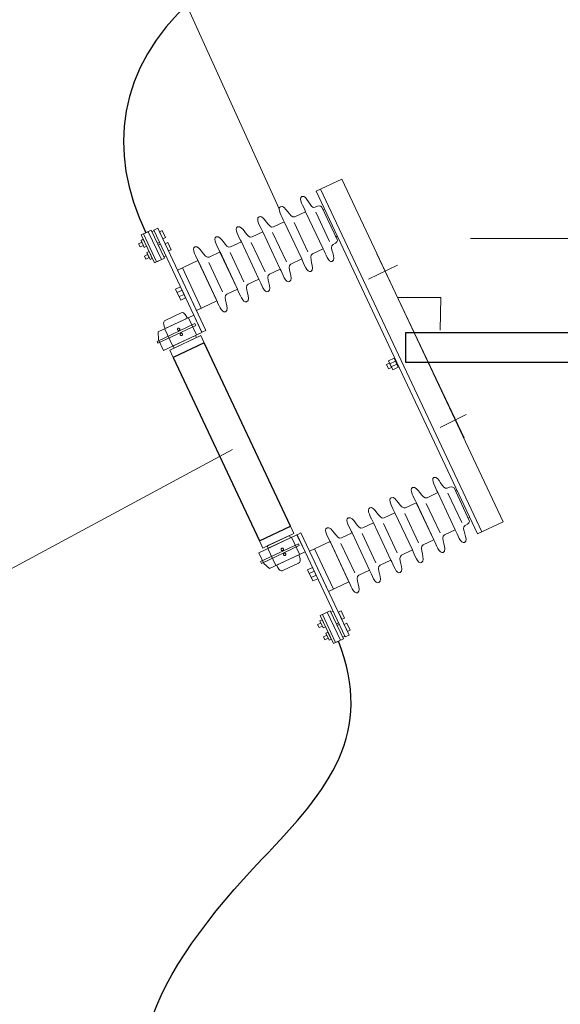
# Model space of a CAD drawing. Header units: centimetres. Extents: x -7 to 187, y -110 to 8.
# Tile 18 of 40: x -4.68 to -3.26, y 3.83 to 6.41. Entities that reach past the tile are written whole.
import ezdxf

# ---------------------------------------------------------------- set-up
doc = ezdxf.new("R2010")
doc.units = ezdxf.units.CM
doc.header["$MEASUREMENT"] = 0
doc.layers.add('Warstwa 1', color=7, linetype='Continuous')

msp = doc.modelspace()

# ---------------------------------------------------------------- linework, layer by layer
at = {"layer": 'Warstwa 1', "lineweight": 18}
for points in [[(-3.9951, 5.9159), (-3.9951, 5.9159), (-4.4294, 6.8721), (-4.4294, 6.8721)], [(-3.4934, 5.8378), (-3.4934, 5.8378), (-3.0885, 5.8378), (-3.0885, 5.8378)], [(-4.1171, 5.2852), (-4.1171, 5.2852), (-5.2592, 4.6705), (-5.2592, 4.6705)]]:
    msp.add_open_spline(points, degree=3, dxfattribs=at)
at = {"layer": 'Warstwa 1', "lineweight": 30}
for points in [[(-1.9048, 6.1423), (-1.9044, 6.5957), (-2.1723, 6.7468), (-3.1843, 6.7456), (-3.1843, 6.7456), (-4.2122, 6.7445), (-4.5532, 6.2781), (-4.3444, 5.8528)], [(-4.0946, 3.56), (-4.5337, 3.5548), (-4.3099, 3.9314), (-4.0385, 4.2135), (-4.0385, 4.2135), (-3.8624, 4.3965), (-3.7464, 4.5422), (-3.8397, 4.7831)]]:
    msp.add_open_spline(points, degree=3, knots=[0, 0, 0, 0, 0.333333, 0.333333, 0.333333, 0.333333, 1, 1, 1, 1], dxfattribs=at)
at = {"layer": 'Warstwa 1', "lineweight": 15}
for points, knots in [([(-3.4754, 5.064), (-3.4754, 5.064), (-3.8977, 5.9617), (-3.8977, 5.9617), (-3.8977, 5.9617), (-3.8977, 5.9617), (-3.8307, 5.9932), (-3.8307, 5.9932), (-3.8307, 5.9932), (-3.8307, 5.9932), (-3.4082, 5.0957), (-3.4082, 5.0957), (-3.4082, 5.0957), (-3.4082, 5.0957), (-3.4754, 5.064), (-3.4754, 5.064)], [0, 0, 0, 0, 0.2, 0.2, 0.2, 0.2, 0.4, 0.4, 0.4, 0.4, 0.6, 0.6, 0.6, 0.6, 1, 1, 1, 1]), ([(-3.4754, 5.064), (-3.4754, 5.064), (-3.8977, 5.9617), (-3.8977, 5.9617), (-3.8977, 5.9617), (-3.8977, 5.9617), (-3.8864, 5.9671), (-3.8864, 5.9671), (-3.8864, 5.9671), (-3.8864, 5.9671), (-3.464, 5.0694), (-3.464, 5.0694), (-3.464, 5.0694), (-3.464, 5.0694), (-3.4754, 5.064), (-3.4754, 5.064)], [0, 0, 0, 0, 0.2, 0.2, 0.2, 0.2, 0.4, 0.4, 0.4, 0.4, 0.6, 0.6, 0.6, 0.6, 1, 1, 1, 1]), ([(-3.8831, 5.9202), (-3.8831, 5.9202), (-3.8429, 5.835), (-3.8429, 5.835), (-3.8429, 5.835), (-3.841, 5.8314), (-3.844, 5.8268), (-3.8538, 5.8223), (-3.8538, 5.8223), (-3.8674, 5.8159), (-3.842, 5.7844), (-3.8557, 5.7778), (-3.8557, 5.7778), (-3.8654, 5.7732), (-3.8737, 5.7986), (-3.8797, 5.8107), (-3.8797, 5.8107), (-3.8797, 5.8107), (-3.9256, 5.9081), (-3.9256, 5.9081), (-3.9256, 5.9081), (-3.9309, 5.9204), (-3.9453, 5.9428), (-3.9356, 5.9476), (-3.9356, 5.9476), (-3.9218, 5.9539), (-3.9142, 5.9134), (-3.9006, 5.9197), (-3.9006, 5.9197), (-3.8927, 5.9235), (-3.8854, 5.9252), (-3.8831, 5.9202)], [0, 0, 0, 0, 0.111111, 0.111111, 0.111111, 0.111111, 0.222222, 0.222222, 0.222222, 0.222222, 0.333333, 0.333333, 0.333333, 0.333333, 0.444444, 0.444444, 0.444444, 0.444444, 0.555556, 0.555556, 0.555556, 0.555556, 0.666667, 0.666667, 0.666667, 0.666667, 0.777778, 0.777778, 0.777778, 0.777778, 1, 1, 1, 1]), ([(-3.9256, 5.908), (-3.9256, 5.908), (-3.8798, 5.8107), (-3.8798, 5.8107), (-3.8798, 5.8107), (-3.8798, 5.8107), (-3.9079, 5.7975), (-3.9079, 5.7975), (-3.9079, 5.7975), (-3.9215, 5.7911), (-3.8981, 5.758), (-3.9118, 5.7515), (-3.9118, 5.7515), (-3.9213, 5.7463), (-3.9303, 5.7721), (-3.9358, 5.7843), (-3.9358, 5.7843), (-3.9358, 5.7843), (-3.9817, 5.8817), (-3.9817, 5.8817), (-3.9817, 5.8817), (-3.9876, 5.8938), (-4.0016, 5.9172), (-3.9916, 5.9212), (-3.9916, 5.9212), (-3.9779, 5.9275), (-3.9673, 5.8884), (-3.9538, 5.8949), (-3.9538, 5.8949), (-3.9538, 5.8949), (-3.9256, 5.908), (-3.9256, 5.908)], [0, 0, 0, 0, 0.111111, 0.111111, 0.111111, 0.111111, 0.222222, 0.222222, 0.222222, 0.222222, 0.333333, 0.333333, 0.333333, 0.333333, 0.444444, 0.444444, 0.444444, 0.444444, 0.555556, 0.555556, 0.555556, 0.555556, 0.666667, 0.666667, 0.666667, 0.666667, 0.777778, 0.777778, 0.777778, 0.777778, 1, 1, 1, 1]), ([(-3.9818, 5.8816), (-3.9818, 5.8816), (-3.936, 5.7843), (-3.936, 5.7843), (-3.936, 5.7843), (-3.936, 5.7843), (-3.9641, 5.771), (-3.9641, 5.771), (-3.9641, 5.771), (-3.9777, 5.7647), (-3.9543, 5.7315), (-3.968, 5.725), (-3.968, 5.725), (-3.9774, 5.7199), (-3.9865, 5.7456), (-3.9921, 5.7579), (-3.9921, 5.7579), (-3.9921, 5.7579), (-4.0378, 5.8553), (-4.0378, 5.8553), (-4.0378, 5.8553), (-4.0438, 5.8673), (-4.0578, 5.8907), (-4.0478, 5.8947), (-4.0478, 5.8947), (-4.0341, 5.9011), (-4.0234, 5.8619), (-4.0099, 5.8684), (-4.0099, 5.8684), (-4.0099, 5.8684), (-3.9818, 5.8816), (-3.9818, 5.8816)], [0, 0, 0, 0, 0.111111, 0.111111, 0.111111, 0.111111, 0.222222, 0.222222, 0.222222, 0.222222, 0.333333, 0.333333, 0.333333, 0.333333, 0.444444, 0.444444, 0.444444, 0.444444, 0.555556, 0.555556, 0.555556, 0.555556, 0.666667, 0.666667, 0.666667, 0.666667, 0.777778, 0.777778, 0.777778, 0.777778, 1, 1, 1, 1]), ([(-4.3564, 5.8471), (-4.3564, 5.8471), (-4.3221, 5.774), (-4.3221, 5.774), (-4.3221, 5.774), (-4.3221, 5.774), (-4.2957, 5.7863), (-4.2957, 5.7863), (-4.2957, 5.7863), (-4.2957, 5.7863), (-4.3301, 5.8595), (-4.3301, 5.8595), (-4.3301, 5.8595), (-4.3301, 5.8595), (-4.3564, 5.8471), (-4.3564, 5.8471)], [0, 0, 0, 0, 0.2, 0.2, 0.2, 0.2, 0.4, 0.4, 0.4, 0.4, 0.6, 0.6, 0.6, 0.6, 1, 1, 1, 1]), ([(-4.3507, 5.8498), (-4.3507, 5.8498), (-4.3163, 5.7766), (-4.3163, 5.7766), (-4.3163, 5.7766), (-4.3163, 5.7766), (-4.3037, 5.7825), (-4.3037, 5.7825), (-4.3037, 5.7825), (-4.3037, 5.7825), (-4.3381, 5.8557), (-4.3381, 5.8557), (-4.3381, 5.8557), (-4.3381, 5.8557), (-4.3507, 5.8498), (-4.3507, 5.8498)], [0, 0, 0, 0, 0.2, 0.2, 0.2, 0.2, 0.4, 0.4, 0.4, 0.4, 0.6, 0.6, 0.6, 0.6, 1, 1, 1, 1]), ([(-4.3237, 5.8598), (-4.3237, 5.8598), (-4.1977, 5.592), (-4.1977, 5.592), (-4.1977, 5.592), (-4.1977, 5.592), (-4.1874, 5.5968), (-4.1874, 5.5968), (-4.1874, 5.5968), (-4.1874, 5.5968), (-4.3134, 5.8647), (-4.3134, 5.8647), (-4.3134, 5.8647), (-4.3134, 5.8647), (-4.3237, 5.8598), (-4.3237, 5.8598)], [0, 0, 0, 0, 0.2, 0.2, 0.2, 0.2, 0.4, 0.4, 0.4, 0.4, 0.6, 0.6, 0.6, 0.6, 1, 1, 1, 1]), ([(-4.3089, 5.8556), (-4.3089, 5.8556), (-4.3003, 5.8371), (-4.3003, 5.8371), (-4.3003, 5.8371), (-4.3003, 5.8371), (-4.293, 5.8405), (-4.293, 5.8405), (-4.293, 5.8405), (-4.293, 5.8405), (-4.3017, 5.859), (-4.3017, 5.859), (-4.3017, 5.859), (-4.3017, 5.859), (-4.3089, 5.8556), (-4.3089, 5.8556)], [0, 0, 0, 0, 0.2, 0.2, 0.2, 0.2, 0.4, 0.4, 0.4, 0.4, 0.6, 0.6, 0.6, 0.6, 1, 1, 1, 1]), ([(-4.038, 5.8552), (-4.038, 5.8552), (-3.9922, 5.7579), (-3.9922, 5.7579), (-3.9922, 5.7579), (-3.9922, 5.7579), (-4.0203, 5.7446), (-4.0203, 5.7446), (-4.0203, 5.7446), (-4.0338, 5.7383), (-4.0105, 5.7051), (-4.0241, 5.6986), (-4.0241, 5.6986), (-4.0336, 5.6935), (-4.0427, 5.7192), (-4.0482, 5.7315), (-4.0482, 5.7315), (-4.0482, 5.7315), (-4.094, 5.8288), (-4.094, 5.8288), (-4.094, 5.8288), (-4.0999, 5.8409), (-4.114, 5.8643), (-4.104, 5.8683), (-4.104, 5.8683), (-4.0903, 5.8746), (-4.0796, 5.8355), (-4.0661, 5.842), (-4.0661, 5.842), (-4.0661, 5.842), (-4.038, 5.8552), (-4.038, 5.8552)], [0, 0, 0, 0, 0.111111, 0.111111, 0.111111, 0.111111, 0.222222, 0.222222, 0.222222, 0.222222, 0.333333, 0.333333, 0.333333, 0.333333, 0.444444, 0.444444, 0.444444, 0.444444, 0.555556, 0.555556, 0.555556, 0.555556, 0.666667, 0.666667, 0.666667, 0.666667, 0.777778, 0.777778, 0.777778, 0.777778, 1, 1, 1, 1]), ([(-4.3571, 5.8329), (-4.3571, 5.8329), (-4.3485, 5.8145), (-4.3485, 5.8145), (-4.3485, 5.8145), (-4.3485, 5.8145), (-4.3425, 5.8173), (-4.3425, 5.8173), (-4.3425, 5.8173), (-4.3425, 5.8173), (-4.3511, 5.8357), (-4.3511, 5.8357), (-4.3511, 5.8357), (-4.3511, 5.8357), (-4.3571, 5.8329), (-4.3571, 5.8329)], [0, 0, 0, 0, 0.2, 0.2, 0.2, 0.2, 0.4, 0.4, 0.4, 0.4, 0.6, 0.6, 0.6, 0.6, 1, 1, 1, 1]), ([(-4.094, 5.8288), (-4.094, 5.8288), (-4.0482, 5.7314), (-4.0482, 5.7314), (-4.0482, 5.7314), (-4.0482, 5.7314), (-4.0763, 5.7182), (-4.0763, 5.7182), (-4.0763, 5.7182), (-4.0899, 5.7119), (-4.0666, 5.6787), (-4.0802, 5.6722), (-4.0802, 5.6722), (-4.0897, 5.6671), (-4.0987, 5.6928), (-4.1043, 5.7051), (-4.1043, 5.7051), (-4.1043, 5.7051), (-4.1501, 5.8024), (-4.1501, 5.8024), (-4.1501, 5.8024), (-4.156, 5.8145), (-4.17, 5.8379), (-4.1601, 5.8419), (-4.1601, 5.8419), (-4.1464, 5.8483), (-4.1357, 5.8092), (-4.1222, 5.8156), (-4.1222, 5.8156), (-4.1222, 5.8156), (-4.094, 5.8288), (-4.094, 5.8288)], [0, 0, 0, 0, 0.111111, 0.111111, 0.111111, 0.111111, 0.222222, 0.222222, 0.222222, 0.222222, 0.333333, 0.333333, 0.333333, 0.333333, 0.444444, 0.444444, 0.444444, 0.444444, 0.555556, 0.555556, 0.555556, 0.555556, 0.666667, 0.666667, 0.666667, 0.666667, 0.777778, 0.777778, 0.777778, 0.777778, 1, 1, 1, 1]), ([(-4.3547, 5.8278), (-4.3547, 5.8278), (-4.351, 5.8198), (-4.351, 5.8198), (-4.351, 5.8198), (-4.351, 5.8198), (-4.3596, 5.8157), (-4.3596, 5.8157), (-4.3596, 5.8157), (-4.3596, 5.8157), (-4.3634, 5.8238), (-4.3634, 5.8238), (-4.3634, 5.8238), (-4.3634, 5.8238), (-4.3547, 5.8278), (-4.3547, 5.8278)], [0, 0, 0, 0, 0.2, 0.2, 0.2, 0.2, 0.4, 0.4, 0.4, 0.4, 0.6, 0.6, 0.6, 0.6, 1, 1, 1, 1]), ([(-4.2938, 5.8235), (-4.2938, 5.8235), (-4.2851, 5.8052), (-4.2851, 5.8052), (-4.2851, 5.8052), (-4.2851, 5.8052), (-4.2779, 5.8085), (-4.2779, 5.8085), (-4.2779, 5.8085), (-4.2779, 5.8085), (-4.2866, 5.8269), (-4.2866, 5.8269), (-4.2866, 5.8269), (-4.2866, 5.8269), (-4.2938, 5.8235), (-4.2938, 5.8235)], [0, 0, 0, 0, 0.2, 0.2, 0.2, 0.2, 0.4, 0.4, 0.4, 0.4, 0.6, 0.6, 0.6, 0.6, 1, 1, 1, 1]), ([(-4.1499, 5.8025), (-4.1499, 5.8025), (-4.1041, 5.7052), (-4.1041, 5.7052), (-4.1041, 5.7052), (-4.1041, 5.7052), (-4.1322, 5.6919), (-4.1322, 5.6919), (-4.1322, 5.6919), (-4.1458, 5.6856), (-4.1225, 5.6524), (-4.1361, 5.6459), (-4.1361, 5.6459), (-4.1456, 5.6408), (-4.1546, 5.6665), (-4.1602, 5.6788), (-4.1602, 5.6788), (-4.1602, 5.6788), (-4.206, 5.7762), (-4.206, 5.7762), (-4.206, 5.7762), (-4.2119, 5.7882), (-4.2259, 5.8116), (-4.216, 5.8156), (-4.216, 5.8156), (-4.2022, 5.822), (-4.1916, 5.7828), (-4.1781, 5.7893), (-4.1781, 5.7893), (-4.1781, 5.7893), (-4.1499, 5.8025), (-4.1499, 5.8025)], [0, 0, 0, 0, 0.111111, 0.111111, 0.111111, 0.111111, 0.222222, 0.222222, 0.222222, 0.222222, 0.333333, 0.333333, 0.333333, 0.333333, 0.444444, 0.444444, 0.444444, 0.444444, 0.555556, 0.555556, 0.555556, 0.555556, 0.666667, 0.666667, 0.666667, 0.666667, 0.777778, 0.777778, 0.777778, 0.777778, 1, 1, 1, 1]), ([(-4.3397, 5.7958), (-4.3397, 5.7958), (-4.3359, 5.7877), (-4.3359, 5.7877), (-4.3359, 5.7877), (-4.3359, 5.7877), (-4.3445, 5.7837), (-4.3445, 5.7837), (-4.3445, 5.7837), (-4.3445, 5.7837), (-4.3483, 5.7918), (-4.3483, 5.7918), (-4.3483, 5.7918), (-4.3483, 5.7918), (-4.3397, 5.7958), (-4.3397, 5.7958)], [0, 0, 0, 0, 0.2, 0.2, 0.2, 0.2, 0.4, 0.4, 0.4, 0.4, 0.6, 0.6, 0.6, 0.6, 1, 1, 1, 1]), ([(-4.3421, 5.8008), (-4.3421, 5.8008), (-4.3334, 5.7825), (-4.3334, 5.7825), (-4.3334, 5.7825), (-4.3334, 5.7825), (-4.3275, 5.7853), (-4.3275, 5.7853), (-4.3275, 5.7853), (-4.3275, 5.7853), (-4.3361, 5.8037), (-4.3361, 5.8037), (-4.3361, 5.8037), (-4.3361, 5.8037), (-4.3421, 5.8008), (-4.3421, 5.8008)], [0, 0, 0, 0, 0.2, 0.2, 0.2, 0.2, 0.4, 0.4, 0.4, 0.4, 0.6, 0.6, 0.6, 0.6, 1, 1, 1, 1]), ([(-4.2119, 5.6492), (-4.2119, 5.6492), (-4.2615, 5.7547), (-4.2615, 5.7547), (-4.2615, 5.7547), (-4.2615, 5.7547), (-4.208, 5.7799), (-4.208, 5.7799), (-4.208, 5.7799), (-4.208, 5.7799), (-4.1584, 5.6744), (-4.1584, 5.6744), (-4.1584, 5.6744), (-4.1584, 5.6744), (-4.2119, 5.6492), (-4.2119, 5.6492)], [0, 0, 0, 0, 0.2, 0.2, 0.2, 0.2, 0.4, 0.4, 0.4, 0.4, 0.6, 0.6, 0.6, 0.6, 1, 1, 1, 1]), ([(-4.2119, 5.6492), (-4.2119, 5.6492), (-4.2615, 5.7547), (-4.2615, 5.7547), (-4.2615, 5.7547), (-4.2615, 5.7547), (-4.2488, 5.7607), (-4.2488, 5.7607), (-4.2488, 5.7607), (-4.2488, 5.7607), (-4.1992, 5.6552), (-4.1992, 5.6552), (-4.1992, 5.6552), (-4.1992, 5.6552), (-4.2119, 5.6492), (-4.2119, 5.6492)], [0, 0, 0, 0, 0.2, 0.2, 0.2, 0.2, 0.4, 0.4, 0.4, 0.4, 0.6, 0.6, 0.6, 0.6, 1, 1, 1, 1]), ([(-4.2665, 5.7054), (-4.2665, 5.7054), (-4.2528, 5.6764), (-4.2528, 5.6764), (-4.2528, 5.6764), (-4.2528, 5.6764), (-4.2401, 5.6824), (-4.2401, 5.6824), (-4.2401, 5.6824), (-4.2401, 5.6824), (-4.2538, 5.7114), (-4.2538, 5.7114), (-4.2538, 5.7114), (-4.2538, 5.7114), (-4.2665, 5.7054), (-4.2665, 5.7054)], [0, 0, 0, 0, 0.2, 0.2, 0.2, 0.2, 0.4, 0.4, 0.4, 0.4, 0.6, 0.6, 0.6, 0.6, 1, 1, 1, 1]), ([(-4.2621, 5.6961), (-4.2621, 5.6961), (-4.2571, 5.6856), (-4.2571, 5.6856), (-4.2571, 5.6856), (-4.2571, 5.6856), (-4.2444, 5.6915), (-4.2444, 5.6915), (-4.2444, 5.6915), (-4.2444, 5.6915), (-4.2494, 5.7021), (-4.2494, 5.7021), (-4.2494, 5.7021), (-4.2494, 5.7021), (-4.2621, 5.6961), (-4.2621, 5.6961)], [0, 0, 0, 0, 0.2, 0.2, 0.2, 0.2, 0.4, 0.4, 0.4, 0.4, 0.6, 0.6, 0.6, 0.6, 1, 1, 1, 1]), ([(-4.3122, 5.593), (-4.3122, 5.593), (-4.3112, 5.5725), (-4.3112, 5.5725), (-4.3112, 5.5725), (-4.3112, 5.5725), (-4.2981, 5.5447), (-4.2981, 5.5447), (-4.2981, 5.5447), (-4.2981, 5.5447), (-4.1978, 5.5919), (-4.1978, 5.5919), (-4.1978, 5.5919), (-4.1978, 5.5919), (-4.2189, 5.6369), (-4.2189, 5.6369), (-4.2189, 5.6369), (-4.2189, 5.6369), (-4.3122, 5.593), (-4.3122, 5.593)], [0, 0, 0, 0, 0.166667, 0.166667, 0.166667, 0.166667, 0.333333, 0.333333, 0.333333, 0.333333, 0.5, 0.5, 0.5, 0.5, 0.666667, 0.666667, 0.666667, 0.666667, 1, 1, 1, 1]), ([(-4.2923, 5.624), (-4.297, 5.6218), (-4.3015, 5.6196), (-4.2936, 5.6017), (-4.2936, 5.6017), (-4.2936, 5.6017), (-4.2354, 5.6291), (-4.2354, 5.6291), (-4.2354, 5.6291), (-4.2437, 5.6467), (-4.2494, 5.6442), (-4.2523, 5.6428), (-4.2523, 5.6428), (-4.2523, 5.6428), (-4.2923, 5.624), (-4.2923, 5.624)], [0, 0, 0, 0, 0.2, 0.2, 0.2, 0.2, 0.4, 0.4, 0.4, 0.4, 0.6, 0.6, 0.6, 0.6, 1, 1, 1, 1]), ([(-4.3151, 5.5681), (-4.3151, 5.5681), (-4.3129, 5.5633), (-4.3129, 5.5633), (-4.3129, 5.5633), (-4.3129, 5.5633), (-4.2136, 5.61), (-4.2136, 5.61), (-4.2136, 5.61), (-4.2136, 5.61), (-4.2158, 5.6148), (-4.2158, 5.6148), (-4.2158, 5.6148), (-4.2158, 5.6148), (-4.3151, 5.5681), (-4.3151, 5.5681)], [0, 0, 0, 0, 0.2, 0.2, 0.2, 0.2, 0.4, 0.4, 0.4, 0.4, 0.6, 0.6, 0.6, 0.6, 1, 1, 1, 1]), ([(-4.2611, 5.5987), (-4.2603, 5.597), (-4.2583, 5.5963), (-4.2567, 5.5971), (-4.2567, 5.5971), (-4.255, 5.5979), (-4.2543, 5.5999), (-4.2551, 5.6016), (-4.2551, 5.6016), (-4.2558, 5.6032), (-4.2578, 5.6039), (-4.2595, 5.6031), (-4.2595, 5.6031), (-4.2612, 5.6024), (-4.2619, 5.6004), (-4.2611, 5.5987)], [0, 0, 0, 0, 0.2, 0.2, 0.2, 0.2, 0.4, 0.4, 0.4, 0.4, 0.6, 0.6, 0.6, 0.6, 1, 1, 1, 1]), ([(-4.2731, 5.5263), (-4.2731, 5.5263), (-4.2819, 5.5451), (-4.2819, 5.5451), (-4.2819, 5.5451), (-4.2819, 5.5451), (-4.2006, 5.5834), (-4.2006, 5.5834), (-4.2006, 5.5834), (-4.2006, 5.5834), (-4.1918, 5.5645), (-4.1918, 5.5645), (-4.1918, 5.5645), (-4.1918, 5.5645), (-4.2731, 5.5263), (-4.2731, 5.5263)], [0, 0, 0, 0, 0.2, 0.2, 0.2, 0.2, 0.4, 0.4, 0.4, 0.4, 0.6, 0.6, 0.6, 0.6, 1, 1, 1, 1]), ([(-4.2729, 5.5567), (-4.2729, 5.5567), (-4.2702, 5.5506), (-4.2702, 5.5506), (-4.2702, 5.5506), (-4.2702, 5.5506), (-4.2118, 5.5781), (-4.2118, 5.5781), (-4.2118, 5.5781), (-4.2118, 5.5781), (-4.2147, 5.5841), (-4.2147, 5.5841), (-4.2147, 5.5841), (-4.2147, 5.5841), (-4.2729, 5.5567), (-4.2729, 5.5567)], [0, 0, 0, 0, 0.2, 0.2, 0.2, 0.2, 0.4, 0.4, 0.4, 0.4, 0.6, 0.6, 0.6, 0.6, 1, 1, 1, 1]), ([(-4.2547, 5.5852), (-4.254, 5.5836), (-4.252, 5.5828), (-4.2503, 5.5836), (-4.2503, 5.5836), (-4.2486, 5.5844), (-4.2479, 5.5864), (-4.2487, 5.5881), (-4.2487, 5.5881), (-4.2495, 5.5897), (-4.2515, 5.5904), (-4.2532, 5.5897), (-4.2532, 5.5897), (-4.2549, 5.5889), (-4.2555, 5.5869), (-4.2547, 5.5852)], [0, 0, 0, 0, 0.2, 0.2, 0.2, 0.2, 0.4, 0.4, 0.4, 0.4, 0.6, 0.6, 0.6, 0.6, 1, 1, 1, 1]), ([(-4.0469, 5.0457), (-4.0469, 5.0457), (-4.2731, 5.5264), (-4.2731, 5.5264), (-4.2731, 5.5264), (-4.2731, 5.5264), (-4.1918, 5.5646), (-4.1918, 5.5646), (-4.1918, 5.5646), (-4.1918, 5.5646), (-3.9656, 5.0839), (-3.9656, 5.0839), (-3.9656, 5.0839), (-3.9656, 5.0839), (-4.0469, 5.0457), (-4.0469, 5.0457)], [0, 0, 0, 0, 0.2, 0.2, 0.2, 0.2, 0.4, 0.4, 0.4, 0.4, 0.6, 0.6, 0.6, 0.6, 1, 1, 1, 1]), ([(-3.6973, 5.4937), (-3.6973, 5.4937), (-3.7084, 5.5174), (-3.7084, 5.5174), (-3.7084, 5.5174), (-3.7084, 5.5174), (-3.6939, 5.5242), (-3.6939, 5.5242), (-3.6939, 5.5242), (-3.6939, 5.5242), (-3.6828, 5.5005), (-3.6828, 5.5005), (-3.6828, 5.5005), (-3.6828, 5.5005), (-3.6973, 5.4937), (-3.6973, 5.4937)], [0, 0, 0, 0, 0.2, 0.2, 0.2, 0.2, 0.4, 0.4, 0.4, 0.4, 0.6, 0.6, 0.6, 0.6, 1, 1, 1, 1]), ([(-3.708, 5.4961), (-3.708, 5.4961), (-3.7134, 5.5075), (-3.7134, 5.5075), (-3.7134, 5.5075), (-3.7134, 5.5075), (-3.7056, 5.5111), (-3.7056, 5.5111), (-3.7056, 5.5111), (-3.7056, 5.5111), (-3.7002, 5.4998), (-3.7002, 5.4998), (-3.7002, 5.4998), (-3.7002, 5.4998), (-3.708, 5.4961), (-3.708, 5.4961)], [0, 0, 0, 0, 0.2, 0.2, 0.2, 0.2, 0.4, 0.4, 0.4, 0.4, 0.6, 0.6, 0.6, 0.6, 1, 1, 1, 1]), ([(-3.701, 5.5014), (-3.701, 5.5014), (-3.7048, 5.5097), (-3.7048, 5.5097), (-3.7048, 5.5097), (-3.7048, 5.5097), (-3.6903, 5.5164), (-3.6903, 5.5164), (-3.6903, 5.5164), (-3.6903, 5.5164), (-3.6863, 5.5082), (-3.6863, 5.5082), (-3.6863, 5.5082), (-3.6863, 5.5082), (-3.701, 5.5014), (-3.701, 5.5014)], [0, 0, 0, 0, 0.2, 0.2, 0.2, 0.2, 0.4, 0.4, 0.4, 0.4, 0.6, 0.6, 0.6, 0.6, 1, 1, 1, 1]), ([(-3.5367, 5.1842), (-3.5367, 5.1842), (-3.4966, 5.0989), (-3.4966, 5.0989), (-3.4966, 5.0989), (-3.4947, 5.0954), (-3.4977, 5.0908), (-3.5075, 5.0862), (-3.5075, 5.0862), (-3.521, 5.0799), (-3.4957, 5.0483), (-3.5093, 5.0418), (-3.5093, 5.0418), (-3.519, 5.0372), (-3.5275, 5.0627), (-3.5334, 5.0747), (-3.5334, 5.0747), (-3.5334, 5.0747), (-3.5792, 5.1721), (-3.5792, 5.1721), (-3.5792, 5.1721), (-3.5846, 5.1844), (-3.5989, 5.2069), (-3.5892, 5.2115), (-3.5892, 5.2115), (-3.5755, 5.2179), (-3.5678, 5.1774), (-3.5543, 5.1838), (-3.5543, 5.1838), (-3.5464, 5.1875), (-3.5391, 5.1892), (-3.5367, 5.1842)], [0, 0, 0, 0, 0.111111, 0.111111, 0.111111, 0.111111, 0.222222, 0.222222, 0.222222, 0.222222, 0.333333, 0.333333, 0.333333, 0.333333, 0.444444, 0.444444, 0.444444, 0.444444, 0.555556, 0.555556, 0.555556, 0.555556, 0.666667, 0.666667, 0.666667, 0.666667, 0.777778, 0.777778, 0.777778, 0.777778, 1, 1, 1, 1]), ([(-3.5793, 5.172), (-3.5793, 5.172), (-3.5335, 5.0747), (-3.5335, 5.0747), (-3.5335, 5.0747), (-3.5335, 5.0747), (-3.5616, 5.0614), (-3.5616, 5.0614), (-3.5616, 5.0614), (-3.5752, 5.0551), (-3.5518, 5.022), (-3.5655, 5.0155), (-3.5655, 5.0155), (-3.5749, 5.0103), (-3.584, 5.036), (-3.5895, 5.0483), (-3.5895, 5.0483), (-3.5895, 5.0483), (-3.6353, 5.1456), (-3.6353, 5.1456), (-3.6353, 5.1456), (-3.6413, 5.1578), (-3.6553, 5.1811), (-3.6453, 5.1851), (-3.6453, 5.1851), (-3.6317, 5.1915), (-3.6209, 5.1524), (-3.6074, 5.1588), (-3.6074, 5.1588), (-3.6074, 5.1588), (-3.5793, 5.172), (-3.5793, 5.172)], [0, 0, 0, 0, 0.111111, 0.111111, 0.111111, 0.111111, 0.222222, 0.222222, 0.222222, 0.222222, 0.333333, 0.333333, 0.333333, 0.333333, 0.444444, 0.444444, 0.444444, 0.444444, 0.555556, 0.555556, 0.555556, 0.555556, 0.666667, 0.666667, 0.666667, 0.666667, 0.777778, 0.777778, 0.777778, 0.777778, 1, 1, 1, 1]), ([(-3.6355, 5.1456), (-3.6355, 5.1456), (-3.5897, 5.0483), (-3.5897, 5.0483), (-3.5897, 5.0483), (-3.5897, 5.0483), (-3.6178, 5.035), (-3.6178, 5.035), (-3.6178, 5.035), (-3.6313, 5.0287), (-3.608, 4.9955), (-3.6217, 4.989), (-3.6217, 4.989), (-3.6311, 4.9839), (-3.6402, 5.0096), (-3.6457, 5.0219), (-3.6457, 5.0219), (-3.6457, 5.0219), (-3.6915, 5.1192), (-3.6915, 5.1192), (-3.6915, 5.1192), (-3.6975, 5.1313), (-3.7115, 5.1547), (-3.7015, 5.1587), (-3.7015, 5.1587), (-3.6878, 5.1651), (-3.6771, 5.126), (-3.6636, 5.1324), (-3.6636, 5.1324), (-3.6636, 5.1324), (-3.6355, 5.1456), (-3.6355, 5.1456)], [0, 0, 0, 0, 0.111111, 0.111111, 0.111111, 0.111111, 0.222222, 0.222222, 0.222222, 0.222222, 0.333333, 0.333333, 0.333333, 0.333333, 0.444444, 0.444444, 0.444444, 0.444444, 0.555556, 0.555556, 0.555556, 0.555556, 0.666667, 0.666667, 0.666667, 0.666667, 0.777778, 0.777778, 0.777778, 0.777778, 1, 1, 1, 1]), ([(-3.6916, 5.1192), (-3.6916, 5.1192), (-3.6458, 5.0218), (-3.6458, 5.0218), (-3.6458, 5.0218), (-3.6458, 5.0218), (-3.6739, 5.0086), (-3.6739, 5.0086), (-3.6739, 5.0086), (-3.6874, 5.0023), (-3.6641, 4.9691), (-3.6778, 4.9626), (-3.6778, 4.9626), (-3.6873, 4.9574), (-3.6963, 4.9832), (-3.7019, 4.9955), (-3.7019, 4.9955), (-3.7019, 4.9955), (-3.7477, 5.0928), (-3.7477, 5.0928), (-3.7477, 5.0928), (-3.7536, 5.1049), (-3.7676, 5.1283), (-3.7577, 5.1323), (-3.7577, 5.1323), (-3.744, 5.1387), (-3.7333, 5.0995), (-3.7197, 5.1059), (-3.7197, 5.1059), (-3.7197, 5.1059), (-3.6916, 5.1192), (-3.6916, 5.1192)], [0, 0, 0, 0, 0.111111, 0.111111, 0.111111, 0.111111, 0.222222, 0.222222, 0.222222, 0.222222, 0.333333, 0.333333, 0.333333, 0.333333, 0.444444, 0.444444, 0.444444, 0.444444, 0.555556, 0.555556, 0.555556, 0.555556, 0.666667, 0.666667, 0.666667, 0.666667, 0.777778, 0.777778, 0.777778, 0.777778, 1, 1, 1, 1]), ([(-3.7477, 5.0928), (-3.7477, 5.0928), (-3.7019, 4.9955), (-3.7019, 4.9955), (-3.7019, 4.9955), (-3.7019, 4.9955), (-3.73, 4.9822), (-3.73, 4.9822), (-3.73, 4.9822), (-3.7435, 4.9759), (-3.7202, 4.9427), (-3.7339, 4.9362), (-3.7339, 4.9362), (-3.7434, 4.9311), (-3.7524, 4.9568), (-3.7579, 4.9691), (-3.7579, 4.9691), (-3.7579, 4.9691), (-3.8037, 5.0664), (-3.8037, 5.0664), (-3.8037, 5.0664), (-3.8097, 5.0785), (-3.8237, 5.1019), (-3.8137, 5.1059), (-3.8137, 5.1059), (-3.8001, 5.1122), (-3.7893, 5.0732), (-3.7758, 5.0796), (-3.7758, 5.0796), (-3.7758, 5.0796), (-3.7477, 5.0928), (-3.7477, 5.0928)], [0, 0, 0, 0, 0.111111, 0.111111, 0.111111, 0.111111, 0.222222, 0.222222, 0.222222, 0.222222, 0.333333, 0.333333, 0.333333, 0.333333, 0.444444, 0.444444, 0.444444, 0.444444, 0.555556, 0.555556, 0.555556, 0.555556, 0.666667, 0.666667, 0.666667, 0.666667, 0.777778, 0.777778, 0.777778, 0.777778, 1, 1, 1, 1]), ([(-4.0469, 5.0457), (-4.0469, 5.0457), (-4.0381, 5.0268), (-4.0381, 5.0268), (-4.0381, 5.0268), (-4.0381, 5.0268), (-3.9568, 5.0651), (-3.9568, 5.0651), (-3.9568, 5.0651), (-3.9568, 5.0651), (-3.9656, 5.0839), (-3.9656, 5.0839), (-3.9656, 5.0839), (-3.9656, 5.0839), (-4.0469, 5.0457), (-4.0469, 5.0457)], [0, 0, 0, 0, 0.2, 0.2, 0.2, 0.2, 0.4, 0.4, 0.4, 0.4, 0.6, 0.6, 0.6, 0.6, 1, 1, 1, 1]), ([(-3.8036, 5.0665), (-3.8036, 5.0665), (-3.7578, 4.9691), (-3.7578, 4.9691), (-3.7578, 4.9691), (-3.7578, 4.9691), (-3.7859, 4.9559), (-3.7859, 4.9559), (-3.7859, 4.9559), (-3.7995, 4.9496), (-3.7762, 4.9164), (-3.7898, 4.9099), (-3.7898, 4.9099), (-3.7992, 4.9047), (-3.8083, 4.9305), (-3.8138, 4.9428), (-3.8138, 4.9428), (-3.8138, 4.9428), (-3.8596, 5.0401), (-3.8596, 5.0401), (-3.8596, 5.0401), (-3.8655, 5.0522), (-3.8797, 5.0756), (-3.8696, 5.0796), (-3.8696, 5.0796), (-3.8559, 5.086), (-3.8452, 5.0468), (-3.8317, 5.0533), (-3.8317, 5.0533), (-3.8317, 5.0533), (-3.8036, 5.0665), (-3.8036, 5.0665)], [0, 0, 0, 0, 0.111111, 0.111111, 0.111111, 0.111111, 0.222222, 0.222222, 0.222222, 0.222222, 0.333333, 0.333333, 0.333333, 0.333333, 0.444444, 0.444444, 0.444444, 0.444444, 0.555556, 0.555556, 0.555556, 0.555556, 0.666667, 0.666667, 0.666667, 0.666667, 0.777778, 0.777778, 0.777778, 0.777778, 1, 1, 1, 1]), ([(-4.0204, 4.973), (-4.0204, 4.973), (-4.0356, 4.9868), (-4.0356, 4.9868), (-4.0356, 4.9868), (-4.0356, 4.9868), (-4.0487, 5.0146), (-4.0487, 5.0146), (-4.0487, 5.0146), (-4.0487, 5.0146), (-3.9483, 5.0618), (-3.9483, 5.0618), (-3.9483, 5.0618), (-3.9483, 5.0618), (-3.9272, 5.0169), (-3.9272, 5.0169), (-3.9272, 5.0169), (-3.9272, 5.0169), (-4.0204, 4.973), (-4.0204, 4.973)], [0, 0, 0, 0, 0.166667, 0.166667, 0.166667, 0.166667, 0.333333, 0.333333, 0.333333, 0.333333, 0.5, 0.5, 0.5, 0.5, 0.666667, 0.666667, 0.666667, 0.666667, 1, 1, 1, 1]), ([(-4.0235, 5.0263), (-4.0235, 5.0263), (-4.0263, 5.0324), (-4.0263, 5.0324), (-4.0263, 5.0324), (-4.0263, 5.0324), (-3.968, 5.0598), (-3.968, 5.0598), (-3.968, 5.0598), (-3.968, 5.0598), (-3.9651, 5.0538), (-3.9651, 5.0538), (-3.9651, 5.0538), (-3.9651, 5.0538), (-4.0235, 5.0263), (-4.0235, 5.0263)], [0, 0, 0, 0, 0.2, 0.2, 0.2, 0.2, 0.4, 0.4, 0.4, 0.4, 0.6, 0.6, 0.6, 0.6, 1, 1, 1, 1]), ([(-3.8222, 4.794), (-3.8222, 4.794), (-3.9482, 5.0619), (-3.9482, 5.0619), (-3.9482, 5.0619), (-3.9482, 5.0619), (-3.9379, 5.0667), (-3.9379, 5.0667), (-3.9379, 5.0667), (-3.9379, 5.0667), (-3.8119, 4.7988), (-3.8119, 4.7988), (-3.8119, 4.7988), (-3.8119, 4.7988), (-3.8222, 4.794), (-3.8222, 4.794)], [0, 0, 0, 0, 0.2, 0.2, 0.2, 0.2, 0.4, 0.4, 0.4, 0.4, 0.6, 0.6, 0.6, 0.6, 1, 1, 1, 1]), ([(-4.0415, 4.9866), (-4.0415, 4.9866), (-4.0438, 4.9914), (-4.0438, 4.9914), (-4.0438, 4.9914), (-4.0438, 4.9914), (-3.9445, 5.0381), (-3.9445, 5.0381), (-3.9445, 5.0381), (-3.9445, 5.0381), (-3.9422, 5.0333), (-3.9422, 5.0333), (-3.9422, 5.0333), (-3.9422, 5.0333), (-4.0415, 4.9866), (-4.0415, 4.9866)], [0, 0, 0, 0, 0.2, 0.2, 0.2, 0.2, 0.4, 0.4, 0.4, 0.4, 0.6, 0.6, 0.6, 0.6, 1, 1, 1, 1]), ([(-3.8655, 4.9132), (-3.8655, 4.9132), (-3.9152, 5.0186), (-3.9152, 5.0186), (-3.9152, 5.0186), (-3.9152, 5.0186), (-3.8617, 5.0439), (-3.8617, 5.0439), (-3.8617, 5.0439), (-3.8617, 5.0439), (-3.8121, 4.9384), (-3.8121, 4.9384), (-3.8121, 4.9384), (-3.8121, 4.9384), (-3.8655, 4.9132), (-3.8655, 4.9132)], [0, 0, 0, 0, 0.2, 0.2, 0.2, 0.2, 0.4, 0.4, 0.4, 0.4, 0.6, 0.6, 0.6, 0.6, 1, 1, 1, 1]), ([(-3.9839, 4.9686), (-3.9885, 4.9663), (-3.9932, 4.9642), (-4.0019, 4.9817), (-4.0019, 4.9817), (-4.0019, 4.9817), (-3.9436, 5.0091), (-3.9436, 5.0091), (-3.9436, 5.0091), (-3.9354, 4.9915), (-3.941, 4.9887), (-3.9439, 4.9873), (-3.9439, 4.9873), (-3.9439, 4.9873), (-3.9839, 4.9686), (-3.9839, 4.9686)], [0, 0, 0, 0, 0.2, 0.2, 0.2, 0.2, 0.4, 0.4, 0.4, 0.4, 0.6, 0.6, 0.6, 0.6, 1, 1, 1, 1]), ([(-3.9898, 5.0222), (-3.9906, 5.0239), (-3.9899, 5.0258), (-3.9882, 5.0266), (-3.9882, 5.0266), (-3.9866, 5.0274), (-3.9845, 5.0267), (-3.9837, 5.025), (-3.9837, 5.025), (-3.983, 5.0233), (-3.9837, 5.0213), (-3.9853, 5.0206), (-3.9853, 5.0206), (-3.987, 5.0197), (-3.989, 5.0205), (-3.9898, 5.0222)], [0, 0, 0, 0, 0.2, 0.2, 0.2, 0.2, 0.4, 0.4, 0.4, 0.4, 0.6, 0.6, 0.6, 0.6, 1, 1, 1, 1]), ([(-3.9835, 5.0087), (-3.9842, 5.0103), (-3.9836, 5.0123), (-3.9819, 5.0131), (-3.9819, 5.0131), (-3.9802, 5.0139), (-3.9782, 5.0132), (-3.9774, 5.0115), (-3.9774, 5.0115), (-3.9766, 5.0099), (-3.9773, 5.0079), (-3.979, 5.007), (-3.979, 5.007), (-3.9807, 5.0063), (-3.9827, 5.007), (-3.9835, 5.0087)], [0, 0, 0, 0, 0.2, 0.2, 0.2, 0.2, 0.4, 0.4, 0.4, 0.4, 0.6, 0.6, 0.6, 0.6, 1, 1, 1, 1]), ([(-3.8655, 4.9132), (-3.8655, 4.9132), (-3.9152, 5.0186), (-3.9152, 5.0186), (-3.9152, 5.0186), (-3.9152, 5.0186), (-3.9025, 5.0246), (-3.9025, 5.0246), (-3.9025, 5.0246), (-3.9025, 5.0246), (-3.8528, 4.9192), (-3.8528, 4.9192), (-3.8528, 4.9192), (-3.8528, 4.9192), (-3.8655, 4.9132), (-3.8655, 4.9132)], [0, 0, 0, 0, 0.2, 0.2, 0.2, 0.2, 0.4, 0.4, 0.4, 0.4, 0.6, 0.6, 0.6, 0.6, 1, 1, 1, 1]), ([(-3.9066, 4.9407), (-3.9066, 4.9407), (-3.9203, 4.9697), (-3.9203, 4.9697), (-3.9203, 4.9697), (-3.9203, 4.9697), (-3.9076, 4.9757), (-3.9076, 4.9757), (-3.9076, 4.9757), (-3.9076, 4.9757), (-3.8939, 4.9466), (-3.8939, 4.9466), (-3.8939, 4.9466), (-3.8939, 4.9466), (-3.9066, 4.9407), (-3.9066, 4.9407)], [0, 0, 0, 0, 0.2, 0.2, 0.2, 0.2, 0.4, 0.4, 0.4, 0.4, 0.6, 0.6, 0.6, 0.6, 1, 1, 1, 1]), ([(-3.911, 4.95), (-3.911, 4.95), (-3.916, 4.9606), (-3.916, 4.9606), (-3.916, 4.9606), (-3.916, 4.9606), (-3.9033, 4.9665), (-3.9033, 4.9665), (-3.9033, 4.9665), (-3.9033, 4.9665), (-3.8983, 4.956), (-3.8983, 4.956), (-3.8983, 4.956), (-3.8983, 4.956), (-3.911, 4.95), (-3.911, 4.95)], [0, 0, 0, 0, 0.2, 0.2, 0.2, 0.2, 0.4, 0.4, 0.4, 0.4, 0.6, 0.6, 0.6, 0.6, 1, 1, 1, 1]), ([(-3.8528, 4.7769), (-3.8528, 4.7769), (-3.8873, 4.8501), (-3.8873, 4.8501), (-3.8873, 4.8501), (-3.8873, 4.8501), (-3.861, 4.8625), (-3.861, 4.8625), (-3.861, 4.8625), (-3.861, 4.8625), (-3.8265, 4.7893), (-3.8265, 4.7893), (-3.8265, 4.7893), (-3.8265, 4.7893), (-3.8528, 4.7769), (-3.8528, 4.7769)], [0, 0, 0, 0, 0.2, 0.2, 0.2, 0.2, 0.4, 0.4, 0.4, 0.4, 0.6, 0.6, 0.6, 0.6, 1, 1, 1, 1]), ([(-3.8471, 4.7796), (-3.8471, 4.7796), (-3.8815, 4.8527), (-3.8815, 4.8527), (-3.8815, 4.8527), (-3.8815, 4.8527), (-3.8689, 4.8587), (-3.8689, 4.8587), (-3.8689, 4.8587), (-3.8689, 4.8587), (-3.8345, 4.7855), (-3.8345, 4.7855), (-3.8345, 4.7855), (-3.8345, 4.7855), (-3.8471, 4.7796), (-3.8471, 4.7796)], [0, 0, 0, 0, 0.2, 0.2, 0.2, 0.2, 0.4, 0.4, 0.4, 0.4, 0.6, 0.6, 0.6, 0.6, 1, 1, 1, 1]), ([(-3.8311, 4.8402), (-3.8311, 4.8402), (-3.8398, 4.8586), (-3.8398, 4.8586), (-3.8398, 4.8586), (-3.8398, 4.8586), (-3.8326, 4.862), (-3.8326, 4.862), (-3.8326, 4.862), (-3.8326, 4.862), (-3.8239, 4.8435), (-3.8239, 4.8435), (-3.8239, 4.8435), (-3.8239, 4.8435), (-3.8311, 4.8402), (-3.8311, 4.8402)], [0, 0, 0, 0, 0.2, 0.2, 0.2, 0.2, 0.4, 0.4, 0.4, 0.4, 0.6, 0.6, 0.6, 0.6, 1, 1, 1, 1]), ([(-3.8816, 4.8225), (-3.8816, 4.8225), (-3.8854, 4.8305), (-3.8854, 4.8305), (-3.8854, 4.8305), (-3.8854, 4.8305), (-3.8941, 4.8265), (-3.8941, 4.8265), (-3.8941, 4.8265), (-3.8941, 4.8265), (-3.8903, 4.8184), (-3.8903, 4.8184), (-3.8903, 4.8184), (-3.8903, 4.8184), (-3.8816, 4.8225), (-3.8816, 4.8225)], [0, 0, 0, 0, 0.2, 0.2, 0.2, 0.2, 0.4, 0.4, 0.4, 0.4, 0.6, 0.6, 0.6, 0.6, 1, 1, 1, 1]), ([(-3.8793, 4.8175), (-3.8793, 4.8175), (-3.888, 4.8359), (-3.888, 4.8359), (-3.888, 4.8359), (-3.888, 4.8359), (-3.882, 4.8387), (-3.882, 4.8387), (-3.882, 4.8387), (-3.882, 4.8387), (-3.8733, 4.8203), (-3.8733, 4.8203), (-3.8733, 4.8203), (-3.8733, 4.8203), (-3.8793, 4.8175), (-3.8793, 4.8175)], [0, 0, 0, 0, 0.2, 0.2, 0.2, 0.2, 0.4, 0.4, 0.4, 0.4, 0.6, 0.6, 0.6, 0.6, 1, 1, 1, 1]), ([(-3.8161, 4.8081), (-3.8161, 4.8081), (-3.8247, 4.8265), (-3.8247, 4.8265), (-3.8247, 4.8265), (-3.8247, 4.8265), (-3.8175, 4.83), (-3.8175, 4.83), (-3.8175, 4.83), (-3.8175, 4.83), (-3.8089, 4.8116), (-3.8089, 4.8116), (-3.8089, 4.8116), (-3.8089, 4.8116), (-3.8161, 4.8081), (-3.8161, 4.8081)], [0, 0, 0, 0, 0.2, 0.2, 0.2, 0.2, 0.4, 0.4, 0.4, 0.4, 0.6, 0.6, 0.6, 0.6, 1, 1, 1, 1]), ([(-3.8666, 4.7904), (-3.8666, 4.7904), (-3.8704, 4.7985), (-3.8704, 4.7985), (-3.8704, 4.7985), (-3.8704, 4.7985), (-3.879, 4.7945), (-3.879, 4.7945), (-3.879, 4.7945), (-3.879, 4.7945), (-3.8752, 4.7864), (-3.8752, 4.7864), (-3.8752, 4.7864), (-3.8752, 4.7864), (-3.8666, 4.7904), (-3.8666, 4.7904)], [0, 0, 0, 0, 0.2, 0.2, 0.2, 0.2, 0.4, 0.4, 0.4, 0.4, 0.6, 0.6, 0.6, 0.6, 1, 1, 1, 1]), ([(-3.8642, 4.7854), (-3.8642, 4.7854), (-3.8729, 4.8038), (-3.8729, 4.8038), (-3.8729, 4.8038), (-3.8729, 4.8038), (-3.867, 4.8066), (-3.867, 4.8066), (-3.867, 4.8066), (-3.867, 4.8066), (-3.8583, 4.7882), (-3.8583, 4.7882), (-3.8583, 4.7882), (-3.8583, 4.7882), (-3.8642, 4.7854), (-3.8642, 4.7854)], [0, 0, 0, 0, 0.2, 0.2, 0.2, 0.2, 0.4, 0.4, 0.4, 0.4, 0.6, 0.6, 0.6, 0.6, 1, 1, 1, 1])]:
    msp.add_open_spline(points, degree=3, knots=knots, dxfattribs=at)
for points in [[(-3.876, 5.9146), (-3.876, 5.9146), (-3.8803, 5.9127), (-3.8803, 5.9127)], [(-3.8627, 5.8299), (-3.8627, 5.8299), (-3.8988, 5.9066), (-3.8988, 5.9066)], [(-4.3282, 5.8559), (-4.3282, 5.8559), (-4.3229, 5.8583), (-4.3229, 5.8583)], [(-3.9196, 5.803), (-3.9196, 5.803), (-3.9558, 5.8799), (-3.9558, 5.8799)], [(-3.9761, 5.7765), (-3.9761, 5.7765), (-4.0123, 5.8532), (-4.0123, 5.8532)], [(-3.8426, 5.8437), (-3.8426, 5.8437), (-3.8469, 5.8417), (-3.8469, 5.8417)], [(-4.3138, 5.8252), (-4.3138, 5.8252), (-4.3085, 5.8276), (-4.3085, 5.8276)], [(-4.3116, 5.8204), (-4.3116, 5.8204), (-4.3062, 5.8229), (-4.3062, 5.8229)], [(-4.032, 5.7503), (-4.032, 5.7503), (-4.0681, 5.827), (-4.0681, 5.827)], [(-4.2973, 5.79), (-4.2973, 5.79), (-4.292, 5.7925), (-4.292, 5.7925)], [(-4.0875, 5.7241), (-4.0875, 5.7241), (-4.1236, 5.8008), (-4.1236, 5.8008)], [(-4.1433, 5.6978), (-4.1433, 5.6978), (-4.1795, 5.7746), (-4.1795, 5.7746)], [(-4.2329, 5.6299), (-4.2329, 5.6299), (-4.2119, 5.5853), (-4.2119, 5.5853)], [(-4.295, 5.6007), (-4.295, 5.6007), (-4.274, 5.5561), (-4.274, 5.5561)], [(-3.5163, 5.0938), (-3.5163, 5.0938), (-3.5525, 5.1706), (-3.5525, 5.1706)], [(-3.5297, 5.1787), (-3.5297, 5.1787), (-3.534, 5.1766), (-3.534, 5.1766)], [(-3.5733, 5.0671), (-3.5733, 5.0671), (-3.6094, 5.1438), (-3.6094, 5.1438)], [(-3.6298, 5.0404), (-3.6298, 5.0404), (-3.6659, 5.1172), (-3.6659, 5.1172)], [(-3.4963, 5.1077), (-3.4963, 5.1077), (-3.5005, 5.1056), (-3.5005, 5.1056)], [(-3.6856, 5.0142), (-3.6856, 5.0142), (-3.7217, 5.091), (-3.7217, 5.091)], [(-3.7412, 4.9881), (-3.7412, 4.9881), (-3.7773, 5.0648), (-3.7773, 5.0648)], [(-3.9414, 5.0105), (-3.9414, 5.0105), (-3.9624, 5.0552), (-3.9624, 5.0552)], [(-3.797, 4.9618), (-3.797, 4.9618), (-3.8331, 5.0385), (-3.8331, 5.0385)], [(-4.0036, 4.9813), (-4.0036, 4.9813), (-4.0245, 5.0259), (-4.0245, 5.0259)], [(-3.8591, 4.8588), (-3.8591, 4.8588), (-3.8538, 4.8613), (-3.8538, 4.8613)], [(-3.8449, 4.8285), (-3.8449, 4.8285), (-3.8395, 4.831), (-3.8395, 4.831)], [(-3.8426, 4.8237), (-3.8426, 4.8237), (-3.8373, 4.8263), (-3.8373, 4.8263)], [(-3.8282, 4.7931), (-3.8282, 4.7931), (-3.8228, 4.7956), (-3.8228, 4.7956)]]:
    msp.add_open_spline(points, degree=3, dxfattribs=at)
at = {"layer": 'Warstwa 1', "lineweight": 20}
for points in [[(-3.7391, 5.7977), (-3.7391, 5.7977), (-3.5103, 5.3154), (-3.5103, 5.3154)], [(-3.7609, 5.7312), (-3.7609, 5.7312), (-3.6845, 5.7678), (-3.6845, 5.7678)], [(-3.5728, 5.3425), (-3.5728, 5.3425), (-3.505, 5.3765), (-3.505, 5.3765)]]:
    msp.add_open_spline(points, degree=3, dxfattribs=at)
for points, knots in [([(-3.5728, 5.598), (-3.5728, 5.598), (-3.5714, 5.6836), (-3.5714, 5.6836), (-3.5714, 5.6836), (-3.5714, 5.6836), (-3.6851, 5.6836), (-3.6851, 5.6836)], [0, 0, 0, 0, 0.333333, 0.333333, 0.333333, 0.333333, 1, 1, 1, 1]), ([(-3.6633, 5.5131), (-3.6633, 5.5131), (-2.4589, 5.5131), (-2.4589, 5.5131), (-2.4589, 5.5131), (-2.4589, 5.5131), (-2.4589, 5.5914), (-2.4589, 5.5914), (-2.4589, 5.5914), (-2.4589, 5.5914), (-3.6633, 5.5914), (-3.6633, 5.5914), (-3.6633, 5.5914), (-3.6633, 5.5914), (-3.6633, 5.5131), (-3.6633, 5.5131)], [0, 0, 0, 0, 0.2, 0.2, 0.2, 0.2, 0.4, 0.4, 0.4, 0.4, 0.6, 0.6, 0.6, 0.6, 1, 1, 1, 1])]:
    msp.add_open_spline(points, degree=3, knots=knots, dxfattribs=at)
at = {"layer": 'Warstwa 1'}
for points in [[(-3.6633, 5.5131), (-3.6633, 5.5131), (-2.4589, 5.5131), (-2.4589, 5.5131), (-2.4589, 5.5131), (-2.4589, 5.5131), (-2.4589, 5.5914), (-2.4589, 5.5914), (-2.4589, 5.5914), (-2.4589, 5.5914), (-3.6633, 5.5914), (-3.6633, 5.5914), (-3.6633, 5.5914), (-3.6633, 5.5914), (-3.6633, 5.5131), (-3.6633, 5.5131)], [(-4.0469, 5.0457), (-4.0469, 5.0457), (-4.2731, 5.5264), (-4.2731, 5.5264), (-4.2731, 5.5264), (-4.2731, 5.5264), (-4.1918, 5.5646), (-4.1918, 5.5646), (-4.1918, 5.5646), (-4.1918, 5.5646), (-3.9656, 5.0839), (-3.9656, 5.0839), (-3.9656, 5.0839), (-3.9656, 5.0839), (-4.0469, 5.0457), (-4.0469, 5.0457)]]:
    msp.add_open_spline(points, degree=3, knots=[0, 0, 0, 0, 0.2, 0.2, 0.2, 0.2, 0.4, 0.4, 0.4, 0.4, 0.6, 0.6, 0.6, 0.6, 1, 1, 1, 1], dxfattribs=at)

doc.saveas('drawing.dxf')
